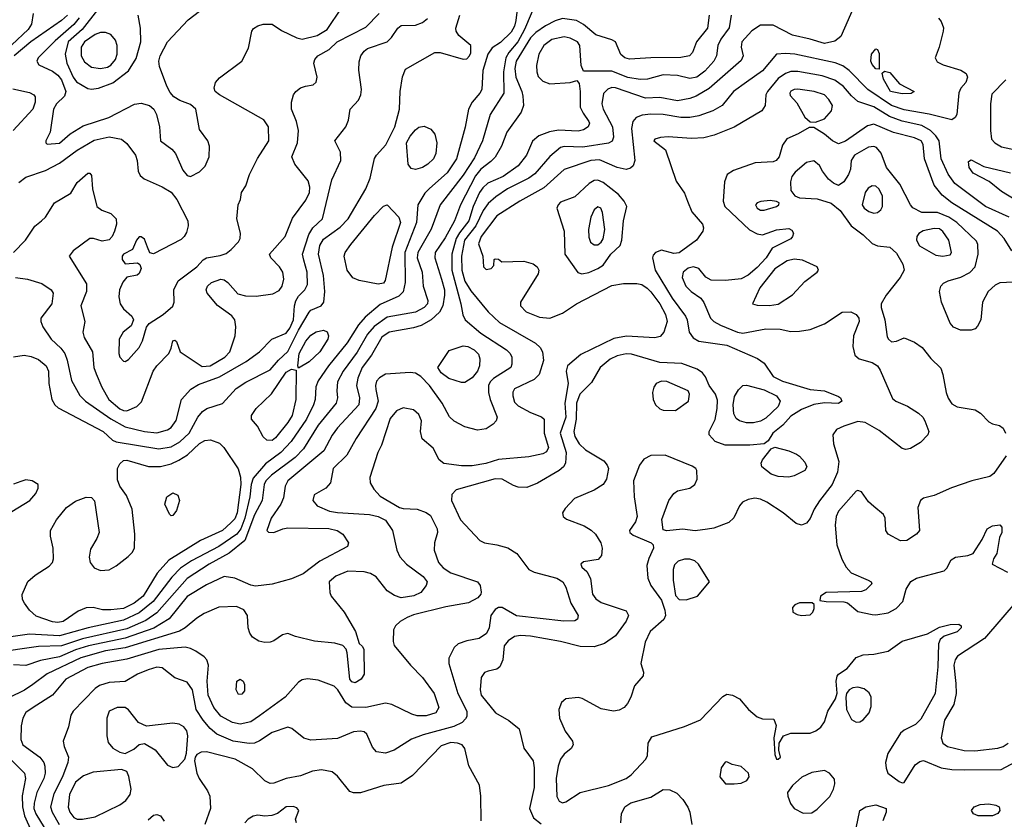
# Model space of a CAD drawing. Extents: x 1173079 to 1307053, y 522583 to 678478.
# Tile 245 of 256: x 1240889 to 1246452, y 587674 to 592190. Entities that reach past the tile are written whole.
import ezdxf

# ---------------------------------------------------------------- set-up
doc = ezdxf.new("R2010")
doc.units = 0

msp = doc.modelspace()

# ---------------------------------------------------------------- linework, layer by layer
at = {"layer": '0CON20XD'}
for points in [[(1243712.1, 592357.9), (1243692.9, 592185), (1243685, 592153.5), (1243665, 592120), (1243605, 592060.7), (1243558.8, 592031.2), (1243534.3, 591995), (1243506.6, 591903.4), (1243499.5, 591795), (1243489.5, 591775), (1243445.4, 591725), (1243424.5, 591685), (1243406.4, 591583.7), (1243356.9, 591405), (1243304.7, 591325), (1243205, 591237.3), (1243178.9, 591211.1), (1243138.2, 591145), (1243130.7, 591045), (1243064.9, 590875.1), (1243066.1, 590705), (1243055, 590653.3), (1243031.7, 590628.3), (1242925, 590581.7), (1242840.7, 590509.3), (1242803.4, 590466.6), (1242738.8, 590365), (1242633.3, 590235), (1242575, 590151.5), (1242563, 590117), (1242558.1, 590045), (1242549.7, 590015), (1242510.4, 589935), (1242422.4, 589807.6), (1242365.3, 589745), (1242278.5, 589681.5), (1242209.2, 589600.8), (1242196.4, 589565), (1242189.8, 589495), (1242161.3, 589375), (1242138.7, 589315), (1242116, 589284), (1242015, 589215.6), (1241859.3, 589135), (1241797.7, 589092.3), (1241748.3, 589041.7), (1241643.5, 588905), (1241565, 588840.5), (1241475, 588799.9), (1241275.6, 588755), (1241115, 588709.7), (1240945, 588719.1), (1240730.7, 588689.3)], [(1243811.3, 592298.7), (1243740.6, 592135), (1243703.4, 592065), (1243652.6, 592005), (1243636.1, 591975), (1243621.6, 591895), (1243624.8, 591775), (1243547.6, 591655), (1243504.1, 591505), (1243459.4, 591410.6), (1243395, 591311.8), (1243264.7, 591145), (1243213.4, 591006.6), (1243138.3, 590875), (1243135.2, 590845), (1243162.5, 590765), (1243169.1, 590685), (1243194.7, 590605), (1243192.8, 590585), (1243175, 590564.2), (1243125, 590538.1), (1242965, 590509.5), (1242892.5, 590457.5), (1242855.1, 590414.9), (1242795, 590312.7), (1242716.8, 590205), (1242684.7, 590145), (1242680.9, 590095), (1242684.7, 590055), (1242678, 590025), (1242575, 589900), (1242493.4, 589766.6), (1242445, 589718), (1242312.7, 589617.3), (1242280.2, 589585), (1242271.3, 589565), (1242258.4, 589475), (1242215, 589393.1), (1242160.5, 589249.5), (1242072.2, 589177.8), (1241959.3, 589115), (1241835, 589034.3), (1241665, 588841.3), (1241602.3, 588797.7), (1241495, 588750.8), (1241245, 588694), (1241125, 588654.6), (1240995, 588650.6), (1240745, 588615.2)], [(1245604.3, 592265.7), (1245528.8, 592095), (1245495, 592068.8), (1245435, 592054.7), (1245355, 592080.3), (1245255, 592102), (1245145, 592158.8), (1245075, 592159.1), (1245025, 592126.8), (1244968.2, 592065), (1244964.6, 592035), (1244975.5, 591985), (1244965, 591960), (1244785, 591801.6), (1244711.7, 591758.3), (1244674.8, 591745.2), (1244605, 591732.6), (1244505, 591749.7), (1244425, 591747.4), (1244255, 591805.2), (1244235, 591806.7), (1244212.3, 591797.7), (1244186.9, 591773.1), (1244178.8, 591715), (1244186.4, 591685), (1244237.5, 591585), (1244243.1, 591526.9), (1244235.8, 591504.2), (1244215, 591493.4), (1244069.9, 591470.1), (1243965, 591473.6), (1243945, 591467.8), (1243885, 591416.9), (1243799.8, 591320.2), (1243765.2, 591294.8), (1243645, 591234.8), (1243579.6, 591190.4), (1243535, 591151.2), (1243508.4, 591111.6), (1243465.5, 591025), (1243402.2, 590945), (1243384.9, 590855), (1243386.4, 590775), (1243405, 590713.8), (1243438.1, 590658.1), (1243535, 590540), (1243600.3, 590480.3), (1243803.2, 590363.2), (1243829.3, 590339.3), (1243843.5, 590315), (1243847.9, 590265), (1243824.1, 590185.9), (1243795, 590157.5), (1243685, 590105.7), (1243675, 590087.5), (1243675.5, 590065.5), (1243685, 590030), (1243705, 590009.4), (1243775, 589971.1), (1243837.2, 589947.2), (1243852, 589935), (1243851.9, 589855), (1243876, 589775), (1243865, 589750), (1243845, 589737.8), (1243765, 589722.2), (1243595, 589706.1), (1243523.5, 589683.5), (1243445, 589671.4), (1243385, 589669.7), (1243285, 589684.4), (1243259.2, 589705), (1243225, 589771.2), (1243163.2, 589823.2), (1243153.3, 589865), (1243158.5, 589925), (1243145, 589960.6), (1243115, 589986.2), (1243055, 589997.7), (1243018.5, 589981.5), (1242981.9, 589938.1), (1242933.2, 589786.8), (1242911.9, 589745), (1242867.5, 589605), (1242869.1, 589575), (1242889.1, 589539.1), (1242925, 589500), (1243035.3, 589435.3), (1243055, 589428.8), (1243135.4, 589425.4), (1243185, 589406.7), (1243209.2, 589389.2), (1243246.9, 589315), (1243249.2, 589295), (1243232.7, 589235), (1243230, 589195), (1243255.4, 589125), (1243281.2, 589095), (1243325, 589065.8), (1243476, 589015), (1243490.8, 588995), (1243496.6, 588956.6), (1243494.4, 588945), (1243476.9, 588925), (1243425, 588896.1), (1243295.9, 588874.1), (1243115, 588829.1), (1243077.5, 588815), (1243039.3, 588790.7), (1243012.2, 588767.8), (1243001.9, 588745), (1242999.1, 588679.1), (1243005.4, 588655.4), (1243096.5, 588545), (1243165.5, 588475), (1243231.1, 588385), (1243257.9, 588305), (1243240, 588275), (1243185, 588259.6), (1243135, 588259.6), (1243105, 588268.2), (1242991.9, 588321.9), (1242955, 588329.6), (1242845, 588306.5), (1242765, 588308.1), (1242732.4, 588332.4), (1242685.8, 588405), (1242665, 588426.1), (1242575, 588460.6), (1242515, 588467.5), (1242485, 588461.4), (1242465, 588448.1), (1242388.9, 588365), (1242245, 588258), (1242194.3, 588225.7), (1242135, 588211.2), (1242090.9, 588220.9), (1242025, 588257.3), (1241985.3, 588305), (1241954.2, 588375), (1241948.8, 588455), (1241956.5, 588545), (1241946.9, 588575), (1241932.4, 588592.4), (1241884.7, 588624.7), (1241855, 588639.6), (1241825, 588645.9), (1241675, 588633.5), (1241495, 588577.9), (1241355, 588554.4), (1241275, 588531.5), (1241150.8, 588465), (1241073.9, 588376.1), (1240965, 588306.1), (1240925, 588276.9), (1240906.7, 588245), (1240898.2, 588201.8), (1240896.2, 588125), (1240906.4, 588095), (1241002.5, 588025), (1241025.3, 587995.3), (1241031.1, 587975), (1241032.4, 587935), (1241025.4, 587905.4), (1240986.8, 587825), (1240971.1, 587765), (1240969.4, 587735), (1240980.4, 587705), (1241027.4, 587627.4)], [(1241225, 592199.7), (1241195, 592162.9), (1241089.3, 592070.7), (1240993.1, 591975), (1240985.8, 591955), (1240998, 591935), (1241075, 591899.6), (1241105, 591876.9), (1241125, 591849.6), (1241150.4, 591785), (1241142, 591758), (1241097.4, 591715), (1241081, 591685), (1241061.1, 591555), (1241038, 591505), (1241036.7, 591495), (1241045, 591486.7), (1241115, 591492.5), (1241174.8, 591545.2), (1241248.8, 591591.2), (1241392.7, 591637.3), (1241537.4, 591712.6), (1241575, 591717.8), (1241623.3, 591705), (1241648, 591685), (1241662, 591655), (1241678.6, 591585), (1241685.6, 591505), (1241748, 591458), (1241768.9, 591435), (1241810.7, 591340.7), (1241835, 591310.8), (1241855, 591303.8), (1241905, 591330), (1241936.6, 591363.4), (1241959.2, 591415), (1241962.5, 591475), (1241952.5, 591505), (1241905, 591569.2), (1241884.5, 591685), (1241855, 591711.2), (1241794, 591734), (1241760, 591755), (1241739.1, 591779.1), (1241721.4, 591815), (1241678.8, 591925), (1241676.1, 591955), (1241683.3, 591985), (1241724.8, 592065.2), (1241840.3, 592189.7), (1241977, 592293)], [(1240965.2, 592225), (1240955.8, 592165), (1240937.9, 592135), (1240845, 592047.9)], [(1240854, 590876), (1240922.9, 590945), (1240975.4, 591024.6), (1241012, 591055), (1241034.6, 591075.4), (1241085.6, 591155), (1241178.9, 591211.1), (1241215, 591270), (1241275, 591322.5), (1241285, 591322.5), (1241295, 591310), (1241300, 591235), (1241325.8, 591135.8), (1241353.3, 591115), (1241405, 591096.5), (1241434.5, 591065), (1241436, 591035), (1241425.3, 590995), (1241411.2, 590965), (1241395, 590947.5), (1241355, 590939.6), (1241305.8, 590954.2), (1241285, 590954.3), (1241191.4, 590885), (1241168.6, 590855), (1241267.6, 590697.6), (1241266.4, 590655), (1241234.5, 590575), (1241257.5, 590485), (1241246.7, 590425), (1241254.5, 590395), (1241301.5, 590315), (1241308.7, 590225), (1241320.6, 590190.6), (1241352.7, 590115), (1241392.7, 590045), (1241455, 589992.2), (1241475, 589982.6), (1241495, 589982), (1241550.6, 590005), (1241578.1, 590031.9), (1241643.6, 590205), (1241664.8, 590235.2), (1241731.9, 590305), (1241746, 590335), (1241755, 590376.2), (1241765, 590380), (1241775, 590372.5), (1241796.2, 590315), (1241921.1, 590231.1), (1241965, 590235.3), (1242048.9, 590285), (1242076.8, 590315), (1242106.5, 590405), (1242109.5, 590455), (1242104.4, 590495), (1242088.6, 590518.6), (1242006.5, 590576.5), (1241948.1, 590645), (1241941.9, 590665), (1241950, 590685), (1241972.2, 590705), (1242025.9, 590724.1), (1242045, 590720.6), (1242065, 590705.9), (1242122.6, 590642.6), (1242165, 590630.5), (1242225, 590627.9), (1242318.6, 590641.4), (1242355, 590660), (1242373.1, 590685), (1242382.1, 590725), (1242375.4, 590765), (1242357.3, 590795), (1242307.7, 590845), (1242300.8, 590865), (1242388.5, 590965), (1242430.7, 591069.3), (1242505, 591171.1), (1242526.6, 591215), (1242528.9, 591245), (1242519.7, 591279.7), (1242444.5, 591375), (1242426.5, 591415), (1242458.2, 591495), (1242463.8, 591565), (1242453.2, 591615), (1242425.3, 591685), (1242424.5, 591725), (1242436.5, 591765), (1242449.4, 591785), (1242476, 591805), (1242504.5, 591815.5), (1242547.5, 591822.5), (1242565, 591837.5), (1242570, 591865), (1242550.6, 591945), (1242556.9, 591965), (1242574.4, 591985), (1242638.2, 592021.8), (1242683.3, 592065), (1242845, 592148.5), (1242920.5, 592225)], [(1240855, 590285.5), (1240915, 590295.5), (1240955, 590288.5), (1240995, 590270.8), (1241038.8, 590235), (1241052.5, 590205), (1241054.6, 590135), (1241071.8, 590045), (1241088.2, 590015), (1241107.3, 589997.3), (1241361.9, 589865), (1241414.6, 589814.6), (1241435.3, 589805.3), (1241675, 589767.5), (1241745, 589777), (1241794.6, 589805.4), (1241846.4, 589855), (1241895, 589945.5), (1241921.8, 589978.2), (1241946.3, 589993.7), (1242035, 590021.8), (1242112.4, 590107.6), (1242167.8, 590142.2), (1242305, 590211.9), (1242352.2, 590267.8), (1242405, 590316.4), (1242465, 590436.9), (1242525, 590539.2), (1242535, 590549.4), (1242593.1, 590575), (1242606.9, 590595), (1242612.7, 590655), (1242606.6, 590745), (1242577.7, 590865), (1242585.2, 590914.8), (1242605, 590950.4), (1242700.7, 591019.3), (1242744.5, 591065), (1242844.5, 591235), (1242868.5, 591295), (1242894.7, 591405.3), (1242905.5, 591425), (1242957.5, 591482.5), (1243008.9, 591585), (1243035.4, 591685), (1243039.5, 591785), (1243051.9, 591868.1), (1243068.6, 591911.4), (1243235, 592005.5), (1243265, 592004.4), (1243395, 591966.2), (1243415, 591968.8), (1243431.2, 591985), (1243437.7, 592002.3), (1243438, 592045), (1243371.1, 592101.1), (1243355.6, 592125), (1243352.8, 592142.8), (1243375.3, 592214.7)], [(1241158.6, 592215), (1241125.1, 592184.9), (1240951.8, 592065), (1240857.4, 591985)], [(1240885, 591270.4), (1240925, 591301.5), (1241035, 591338.6), (1241115, 591379), (1241215, 591453.6), (1241310.1, 591509.9), (1241395, 591528.3), (1241464.8, 591514.8), (1241495, 591490), (1241543.4, 591425), (1241552.5, 591395), (1241557.9, 591335), (1241570.1, 591310.1), (1241592.2, 591292.2), (1241695, 591246), (1241745, 591215.4), (1241777.7, 591175), (1241839.1, 591055), (1241841.1, 591025), (1241832.1, 590987.9), (1241818.9, 590965), (1241800.8, 590949.2), (1241645, 590868), (1241624.1, 590874.1), (1241610.8, 590905), (1241595, 590950), (1241575, 590964.2), (1241565, 590964), (1241550, 590945), (1241527.4, 590892.6), (1241475, 590865.6), (1241468.1, 590855), (1241468.6, 590835), (1241485, 590811.2), (1241555, 590817.5), (1241568.3, 590808.3), (1241576, 590785), (1241565, 590757.5), (1241553.6, 590746.4), (1241494.1, 590735.9), (1241472.6, 590707.4), (1241452.5, 590665), (1241448.8, 590625), (1241456.1, 590585), (1241475, 590557.9), (1241523.6, 590515), (1241531.8, 590495), (1241519.3, 590460.7), (1241474.6, 590425), (1241451.3, 590385), (1241449.2, 590305), (1241455.5, 590285), (1241475, 590261.4), (1241485, 590260), (1241505, 590271.9), (1241565, 590339.2), (1241583.7, 590376.3), (1241606.1, 590453.9), (1241620.6, 590475), (1241700, 590525), (1241755, 590571.9), (1241762.9, 590595), (1241760, 590665), (1241783.8, 590715), (1241890, 590795), (1241925, 590834.4), (1241943.8, 590845), (1242022.4, 590857.6), (1242055, 590868.9), (1242085, 590891.4), (1242125.7, 590935), (1242134.3, 590955), (1242135.9, 590984.1), (1242115.7, 591065), (1242124.2, 591145), (1242136, 591175), (1242142, 591215), (1242167.5, 591252.5), (1242187.5, 591315), (1242232.9, 591407.1), (1242297.5, 591505), (1242295.5, 591585), (1242267.8, 591625), (1242018.1, 591765), (1241992.9, 591785), (1241987.3, 591802.7), (1241995.8, 591835), (1242019.1, 591860.9), (1242145, 591955.8), (1242181.4, 592028.6), (1242201.2, 592125), (1242210.5, 592139.5), (1242234.3, 592155.7), (1242265, 592165.7), (1242315, 592164.3), (1242368.3, 592128.3), (1242455, 592086.7), (1242485, 592080.3), (1242569.6, 592100.4), (1242626.5, 592135), (1242706.7, 592255)], [(1241328.2, 592245), (1241241.6, 592135), (1241163.9, 592065), (1241147, 591995), (1241154.9, 591944.9), (1241191.9, 591865), (1241209.7, 591839.7), (1241275, 591801.6), (1241295, 591798.2)], [(1241295, 591798.2), (1241335, 591804.2), (1241415, 591833.7), (1241505, 591901.8), (1241548.3, 591971.7), (1241574.6, 592065), (1241572.1, 592142.1), (1241558.1, 592215)], [(1244784.7, 592215), (1244775, 592143.1), (1244712.3, 592065), (1244691.1, 592005), (1244673.8, 591985), (1244625, 591976.1), (1244455, 591975.4), (1244335, 591966.2), (1244307.5, 591975), (1244285, 591994.3), (1244254.4, 592065), (1244235, 592076.6), (1244145, 592104.2), (1244075, 592162), (1244035, 592186), (1243955, 592196.7), (1243915, 592184), (1243859.1, 592155)], [(1244909.3, 592215), (1244898, 592145), (1244849.4, 592080.6), (1244832.9, 592045)], [(1243859.1, 592155), (1243805, 592118.6), (1243775, 592088.1), (1243693.2, 591955), (1243687, 591915), (1243691.3, 591865), (1243726.5, 591785), (1243732.4, 591757.6), (1243734.6, 591705), (1243722.7, 591667.3), (1243641.8, 591555), (1243610.8, 591475), (1243575.6, 591414.4), (1243551.7, 591388.3), (1243495, 591346.7), (1243465, 591307.6), (1243378.8, 591145), (1243345.7, 591055), (1243292.1, 590957.9), (1243235.8, 590875), (1243233.8, 590845), (1243272.2, 590725), (1243289.2, 590665), (1243290, 590635), (1243280.6, 590575), (1243261.3, 590538.7), (1243214.8, 590495.1), (1243157.4, 590462.6), (1243115, 590449), (1242975.8, 590425), (1242935, 590396.7), (1242877.5, 590295), (1242823.3, 590225), (1242799.2, 590165), (1242792.3, 590125), (1242809.2, 590055), (1242804.7, 590015), (1242685, 589885.5), (1242655.3, 589844.7), (1242606.8, 589755), (1242404, 589585), (1242388.2, 589555), (1242379.4, 589490.6), (1242363.8, 589455), (1242309.6, 589375), (1242286, 589305), (1242295, 589296), (1242325, 589293.6), (1242375.3, 589314.7), (1242405, 589320), (1242635, 589317.6), (1242682.5, 589305), (1242714.3, 589285), (1242747.5, 589235), (1242742, 589215), (1242585, 589131.8), (1242490.1, 589059.9), (1242425, 589031.9), (1242315, 589002), (1242221.9, 588991.9), (1242195, 588996.1), (1242105.4, 589035.4), (1242045, 589045.5), (1241945, 588998.5), (1241835, 588933.3), (1241733.1, 588806.9), (1241646.7, 588753.3), (1241485, 588696.9), (1241277.3, 588655), (1241205, 588631.8), (1241115, 588592), (1241007.9, 588572.1), (1240925, 588542.4), (1240855, 588547.3)], [(1240865, 590733.3), (1240934.1, 590724.1), (1241015, 590699.6), (1241068, 590665), (1241078.6, 590645), (1241070.9, 590585), (1241008.9, 590505), (1241008.2, 590485), (1241020, 590455), (1241067.5, 590385), (1241122.7, 590335), (1241143.9, 590305), (1241157.9, 590267.9), (1241182.9, 590152.9), (1241228.3, 590068.3), (1241261.5, 590035), (1241405, 589936.5), (1241485, 589890.3), (1241595, 589864.2), (1241665, 589857.6), (1241725, 589874.6), (1241745, 589887.8), (1241772.7, 589927.3), (1241803.9, 590046.1), (1241856.5, 590103.5), (1241899.5, 590130.5), (1242017.5, 590172.5), (1242169.7, 590260.3), (1242244.5, 590315), (1242314.1, 590385.9), (1242395, 590420.3), (1242415, 590448.2), (1242435.7, 590495), (1242441, 590575), (1242448.5, 590601.5), (1242465, 590628.9), (1242500.5, 590665), (1242514.8, 590695), (1242512.5, 590765), (1242495, 590831.4), (1242487.2, 590865), (1242523.4, 590976.6), (1242545.5, 591014.5), (1242600.7, 591065), (1242653.5, 591286.5), (1242702.8, 591395), (1242702, 591442), (1242668.8, 591505), (1242731.5, 591585), (1242747.8, 591622.2), (1242756.9, 591685), (1242803.7, 591736.3), (1242817.5, 591765), (1242820.3, 591795), (1242805.9, 591905.9), (1242808, 591952), (1242816.8, 591985), (1242835, 592011.5), (1242855, 592027.7), (1242965, 592065.5), (1242990.5, 592089.5), (1243025, 592141.9), (1243045, 592156.5), (1243125, 592159.1), (1243165, 592174.5), (1243194.1, 592195.9)], [(1246079.1, 592199.1), (1246095, 592179.2), (1246107.7, 592145), (1246106.2, 592125), (1246083.5, 592035), (1246060.8, 591975), (1246072.6, 591952.6), (1246106.7, 591935), (1246206, 591905), (1246235.4, 591885.4), (1246244.4, 591865), (1246235, 591836), (1246206.2, 591803.8), (1246195, 591776.7), (1246184.3, 591655), (1246173.2, 591636.8), (1246155, 591624), (1246027.4, 591657.4), (1245885, 591680.2), (1245815, 591705.5), (1245681.3, 591795), (1245575, 591904), (1245539.5, 591929.5), (1245496.4, 591946.4), (1245268.8, 591995), (1245215, 592000), (1245164.1, 591995.9), (1245085, 591901.3), (1244995, 591836.7), (1244921.8, 591785), (1244858.1, 591705), (1244804.3, 591675.7), (1244725, 591648), (1244675, 591637.5), (1244625, 591637.5), (1244525, 591654.8), (1244455, 591656.7), (1244405, 591651.3), (1244372.4, 591637.6), (1244353.4, 591615), (1244346.2, 591575), (1244364.5, 591395.5), (1244354.4, 591365.6), (1244339.3, 591350.7), (1244315, 591344.4), (1244265, 591354.6), (1244165, 591398.6), (1244115, 591394.1), (1243965, 591344.6), (1243849.5, 591240.5), (1243715.7, 591164.3), (1243585, 591081.8), (1243497.1, 590965), (1243482, 590925), (1243506, 590855), (1243510, 590795), (1243525, 590778.8), (1243552.5, 590785), (1243568.3, 590801.7), (1243570, 590835), (1243575, 590840), (1243595, 590837.5), (1243613.3, 590823.3), (1243737.2, 590827.2), (1243790.7, 590810.7), (1243813.6, 590793.6), (1243821.4, 590775), (1243818.6, 590755), (1243718.8, 590595), (1243719.1, 590575), (1243750.6, 590540.6), (1243825, 590509.6), (1243885, 590503.9), (1243955, 590532.2), (1244035, 590584.6), (1244235, 590688.5), (1244300.2, 590699.8), (1244375, 590700), (1244404.3, 590694.3)], [(1244832.9, 592045), (1244825.3, 591985), (1244810, 591955), (1244760.1, 591899.9), (1244715, 591865.9), (1244675, 591857.1), (1244604.7, 591874.7), (1244525, 591877.9), (1244435.7, 591854.3), (1244395, 591852.4), (1244325, 591864.3), (1244235, 591898.5), (1244075, 591900), (1244060.5, 591930.5), (1244054.5, 592045), (1244040.5, 592065), (1243998.6, 592085), (1243965, 592092.5), (1243895, 592077.6), (1243849.6, 592045), (1243822.3, 591995), (1243808.6, 591931.4), (1243810.4, 591895), (1243819.2, 591869.2), (1243845, 591842.9), (1243885, 591828.2), (1244000, 591835), (1244036.4, 591846.4), (1244050.5, 591830.5), (1244055.4, 591785), (1244056.4, 591696.4), (1244071.8, 591661.8), (1244104.5, 591615), (1244107.5, 591605), (1244100.6, 591585), (1244075, 591568.9), (1244045, 591560), (1243933.4, 591566.6), (1243882.6, 591557.4), (1243821.9, 591535), (1243785.9, 591504.1), (1243753.2, 591425), (1243705.2, 591364.8), (1243621.2, 591305), (1243533.1, 591266.9), (1243505, 591241.2), (1243486.4, 591213.6), (1243451, 591135), (1243426.6, 591055), (1243373.1, 590987), (1243355.4, 590955), (1243330.3, 590865), (1243330.3, 590775), (1243382.4, 590585), (1243393, 590523), (1243406.5, 590495), (1243495, 590420.6), (1243638.5, 590325), (1243659.5, 590305), (1243669.5, 590285), (1243670.5, 590245), (1243663.5, 590225), (1243566.4, 590163.6), (1243547.6, 590145), (1243538.4, 590125), (1243537.9, 590085), (1243547.1, 590045), (1243586.7, 589945), (1243581.1, 589925), (1243565, 589905.4), (1243525, 589879.7), (1243475, 589872.5), (1243405, 589891.3), (1243343.4, 589923.4), (1243317.6, 589947.6), (1243275.5, 590025), (1243205, 590123.5), (1243155, 590174.6), (1243125, 590194.6), (1243095, 590197.8), (1242955, 590188), (1242922.2, 590167.8), (1242905, 590147.8), (1242899.2, 590125), (1242901.7, 590101.7), (1242915.3, 590035), (1242901.4, 589995), (1242790.4, 589825), (1242738.4, 589731.6), (1242659.4, 589655), (1242646, 589574), (1242618.6, 589545), (1242552.4, 589507.6), (1242545.5, 589475.5), (1242569.2, 589445), (1242638.8, 589415), (1242685, 589406.8), (1242865, 589396), (1242915, 589385.3), (1242955, 589363.8), (1242996.1, 589305), (1243020.6, 589195), (1243036.1, 589156.1), (1243074.4, 589115), (1243168.5, 589045), (1243192.2, 589015), (1243185.6, 588995), (1243155, 588955.7), (1243116.7, 588936.7), (1243045, 588925.3), (1243007.4, 588937.4), (1242965.6, 588965), (1242903.6, 589043.6), (1242871.9, 589061.9), (1242835, 589072.4), (1242744, 589075), (1242675, 589046.8), (1242637.8, 589015), (1242641.5, 588955), (1242648.5, 588935), (1242721.8, 588845), (1242785.6, 588735), (1242806.4, 588666.4), (1242825, 588652.5), (1242833.3, 588635), (1242836, 588495), (1242818.8, 588465), (1242785, 588444.4), (1242765, 588450), (1242754.6, 588465), (1242738.8, 588615), (1242733.3, 588635), (1242715.7, 588655.7), (1242668.9, 588668.9), (1242555, 588681.3), (1242447.3, 588707.3), (1242405, 588724.4), (1242373.9, 588716.1), (1242325, 588681.4), (1242305, 588674.2), (1242275, 588672.5), (1242240.9, 588680.9), (1242205, 588702.5), (1242188.9, 588725), (1242180, 588755), (1242175.6, 588825), (1242155, 588857.8), (1242115, 588875.3), (1242015, 588871.7), (1241932.4, 588837.6), (1241889.5, 588810.5), (1241823.5, 588755), (1241792.3, 588737.7), (1241485, 588641.9), (1241375, 588625.7), (1241235, 588586.1), (1241044.5, 588495.5), (1240964, 588436), (1240916.2, 588403.8), (1240829, 588361)], [(1241345, 591914.7), (1241385, 591922.1), (1241405, 591933.5), (1241430.2, 591965), (1241439.2, 591995), (1241439.2, 592045), (1241430.8, 592075), (1241405, 592106.9), (1241375, 592118.2), (1241345, 592117.3), (1241315, 592106.7), (1241256.1, 592065), (1241236.8, 592035), (1241236.1, 591985), (1241255, 591951.8), (1241295, 591922.7), (1241345, 591914.7)], [(1245745, 591910), (1245725, 591912), (1245705, 591936.2), (1245698.1, 591955), (1245701.9, 591995), (1245725, 592026.2), (1245735, 592022.5), (1245745, 592000), (1245745, 591910)], [(1245589.2, 591759.2), (1245543.7, 591813.7), (1245495, 591848.8), (1245423.2, 591873.2), (1245285, 591897.6), (1245245, 591898.4), (1245215, 591886.4), (1245175, 591858), (1245113.1, 591785), (1245104.6, 591765), (1245101.2, 591705), (1245082.5, 591675), (1244925, 591582.9), (1244812.9, 591537.1), (1244755, 591523.1), (1244685, 591520), (1244551.8, 591528.2), (1244510, 591525), (1244477.5, 591515), (1244472.5, 591505), (1244536.7, 591455), (1244598.2, 591278.2), (1244645, 591210), (1244662.6, 591165), (1244685.6, 591105.6), (1244747.5, 591035), (1244752.5, 591015), (1244748, 590995), (1244711.9, 590945), (1244615, 590873.7), (1244585, 590869.5), (1244515, 590888.2), (1244481.4, 590875), (1244468.8, 590861.2), (1244464.5, 590845), (1244478.7, 590775), (1244575, 590617.3), (1244651.1, 590515), (1244660, 590495), (1244671.8, 590425), (1244693.1, 590393.1), (1244725, 590374.6), (1244885, 590351.1), (1245057.3, 590277.3), (1245095, 590251.2), (1245145, 590175.3), (1245199.2, 590149.2), (1245355, 590101.4), (1245435, 590093.8), (1245515, 590062.5), (1245526, 590055), (1245533.8, 590035), (1245515, 590022.2), (1245435.9, 590025.9), (1245375, 590016.7), (1245305, 589988.2), (1245245, 589951.8), (1245199.7, 589900.3), (1245144.4, 589855), (1245118.3, 589811.7), (1245094.3, 589795.7), (1245013.6, 589786.4), (1244875, 589786.9), (1244817.7, 589807.7), (1244784.5, 589845), (1244784.6, 589865), (1244817.6, 589932.4), (1244830, 589995), (1244830.6, 590040.6), (1244820, 590075), (1244785, 590123.6), (1244763.4, 590173.4), (1244746.4, 590196.3), (1244715.8, 590215.8), (1244629, 590249), (1244505, 590253.2), (1244345, 590300.6), (1244315, 590302.4), (1244265, 590292.7), (1244225, 590273.3), (1244168.8, 590225), (1244118.7, 590141.3), (1244053.7, 590075), (1244034.1, 590025), (1244032.6, 589935), (1244020, 589865), (1244025.5, 589835.5), (1244049.7, 589795), (1244085, 589761.5), (1244189.4, 589699.4), (1244208.5, 589675), (1244215.5, 589655), (1244204.5, 589595), (1244185.5, 589565), (1244135, 589534), (1244023.9, 589486.1), (1243970.9, 589429.1), (1243956.7, 589405), (1243960, 589385), (1243979.1, 589369.1), (1244077.7, 589332.3), (1244118, 589308), (1244141.9, 589285), (1244172.2, 589235), (1244180, 589205), (1244175.5, 589164.5), (1244157.9, 589142.1), (1244075, 589128.8), (1244060, 589115), (1244065, 589097.5), (1244093, 589073), (1244114.4, 589034.4), (1244124.4, 588945), (1244145, 588919.4), (1244175, 588898.5), (1244315, 588852.5), (1244328.1, 588825), (1244315, 588794), (1244255, 588711.5), (1244193, 588667), (1244135, 588648.2), (1244055, 588650.3), (1243945, 588678.8), (1243775, 588708.8), (1243718.1, 588711.9), (1243685, 588706.2), (1243648, 588682), (1243627.1, 588655), (1243617.8, 588575), (1243601.4, 588535), (1243585, 588521.9), (1243535, 588511.4), (1243515, 588504.2), (1243495.5, 588474.5), (1243490, 588405), (1243496.2, 588375), (1243577.9, 588275), (1243652.5, 588232.5), (1243711.9, 588185), (1243736.9, 588076.9), (1243790, 588005), (1243796.2, 587965), (1243795.4, 587855), (1243769.4, 587735), (1243791.9, 587681.9), (1243835, 587648.9)], [(1245875, 591770.9), (1245809.2, 591785), (1245770, 591855), (1245761.7, 591888.3), (1245775, 591898.8), (1245805, 591891.4), (1245858.7, 591828.7), (1245943.3, 591785), (1245925, 591773.6), (1245875, 591770.9)], [(1246460.5, 591849.5), (1246380.3, 591769.7), (1246373.1, 591715), (1246373.1, 591565), (1246379.2, 591515), (1246398.6, 591495), (1246435, 591472.9), (1246514.5, 591455.5)], [(1240850.4, 591800.4), (1240945, 591778.1), (1240968.8, 591765), (1240976, 591755), (1240977.1, 591725), (1240962.9, 591685), (1240852.2, 591565)], [(1245385, 591611.2), (1245435, 591631.1), (1245475.5, 591675), (1245481.5, 591705), (1245459.9, 591739.9), (1245435, 591765.5), (1245376.7, 591785), (1245285, 591797.5), (1245264.3, 591795.7), (1245245, 591785.5), (1245239.1, 591775), (1245241.7, 591761.7), (1245280.4, 591720.4), (1245325, 591639.2), (1245355, 591612.5), (1245385, 591611.2)], [(1246478.5, 591075), (1246345, 591135.8), (1246171.3, 591265), (1246135, 591317.3), (1246094.8, 591404.8), (1246083, 591505), (1246064.3, 591534.3), (1246034.4, 591564.4), (1245985, 591592.6), (1245875, 591617.5), (1245803, 591642.9), (1245715, 591698), (1245625, 591728.1), (1245589.2, 591759.2)], [(1246494.4, 590885), (1246451.5, 590955), (1246413.8, 590995), (1246155.4, 591155), (1246099.7, 591199.7), (1246056, 591255), (1246000.3, 591405), (1245993.8, 591485), (1245981.8, 591505), (1245945, 591523.2), (1245825, 591552.8), (1245715, 591600.5), (1245679.5, 591590.5), (1245555, 591504.1), (1245515, 591489.1), (1245480.6, 591505), (1245435, 591543.1), (1245375, 591581.2), (1245348.3, 591581.7), (1245288, 591545), (1245222.3, 591517.7), (1245199.3, 591480.7), (1245180, 591415), (1245163.3, 591395), (1245145, 591387.3), (1245045, 591381.1), (1244921.4, 591338.6), (1244886, 591315), (1244870, 591275), (1244863.8, 591165), (1244872.1, 591135), (1245013, 591003), (1245055, 590980.4), (1245085, 590974.5), (1245165, 591002.7), (1245235, 591011.4), (1245252.1, 591002.1), (1245260, 590985), (1245255.7, 590965), (1245245, 590953.1), (1245140.4, 590899.6), (1245106.3, 590845), (1245055, 590790), (1245005, 590746.5), (1244965, 590726.4), (1244877.1, 590717.1), (1244795, 590719.6), (1244766.4, 590736.4), (1244725, 590785.4), (1244695, 590794.6), (1244665, 590787.3), (1244636.9, 590765), (1244631.1, 590735), (1244651.8, 590685), (1244682.2, 590655), (1244737.1, 590617.1), (1244753.5, 590593.5), (1244792.7, 590505), (1244811.1, 590485), (1244847.5, 590465), (1244945, 590426.3), (1244975, 590420.5), (1245105, 590443.9), (1245185, 590441.8), (1245245, 590430), (1245295, 590430.6), (1245355, 590440), (1245435, 590472.9), (1245535, 590538.8), (1245585, 590540), (1245615, 590525.8), (1245629.2, 590505), (1245631.4, 590485), (1245600, 590405), (1245596.5, 590345), (1245607.1, 590295), (1245631.2, 590275), (1245705, 590253.5), (1245734.4, 590235), (1245750.9, 590210.9), (1245820.7, 590050.7), (1245838.8, 590035), (1245905, 590007.5), (1245967.3, 589967.3), (1245992.2, 589945), (1246003.3, 589925), (1246024.4, 589865), (1246020, 589845), (1245978.5, 589801.5), (1245921.1, 589768.9), (1245895, 589763.1), (1245875, 589767.8), (1245745, 589870.6), (1245665, 589915.5), (1245625, 589920.4), (1245545.3, 589894.7), (1245504.3, 589875), (1245482.2, 589845), (1245486.5, 589795), (1245517.7, 589695), (1245510, 589635), (1245478.8, 589565), (1245406.9, 589473.1), (1245377.1, 589425), (1245355, 589373.3), (1245335, 589346.2), (1245305, 589336.2), (1245275, 589345.8), (1245202.5, 589405), (1245110, 589465), (1245075, 589482.1), (1245042.8, 589487.2), (1245005, 589480.5), (1244972.5, 589465), (1244955.4, 589444.6), (1244923.1, 589376.9), (1244895, 589350), (1244810.7, 589319.3), (1244775, 589313.1), (1244705, 589304.4), (1244633, 589313), (1244545, 589303.3), (1244525, 589310), (1244517, 589367), (1244555.6, 589475), (1244585, 589514.4), (1244605, 589528.9), (1244675.5, 589544.5), (1244703.8, 589565), (1244717.1, 589595), (1244714.1, 589644.1), (1244708.8, 589655), (1244687.9, 589667.9), (1244535, 589730.8), (1244455, 589728.9), (1244415, 589708.6), (1244390.5, 589675), (1244356.9, 589585), (1244361.5, 589495), (1244377.5, 589385), (1244368, 589355), (1244334.2, 589305), (1244336, 589295), (1244355, 589279.2), (1244455.9, 589235.9), (1244467.5, 589225), (1244470, 589205), (1244443.4, 589146.6), (1244432.8, 589107.2), (1244437, 589037), (1244455.4, 588995.4), (1244515, 588912.9), (1244534.7, 588855), (1244537.3, 588825), (1244528.1, 588801.9), (1244450.5, 588735), (1244422.1, 588675), (1244398.8, 588555), (1244413.8, 588505), (1244412, 588485), (1244362.7, 588427.3), (1244342.1, 588365), (1244322.2, 588327.8), (1244304, 588305), (1244275, 588290), (1244244.5, 588285.5), (1244175, 588298.5), (1244067.2, 588357.2), (1244045, 588363.1), (1243975, 588354.4), (1243949.4, 588335), (1243934.6, 588295), (1243938.9, 588245), (1243971.5, 588171.5), (1244011.8, 588115), (1244016.4, 588095), (1244005.6, 588075), (1243965, 588042.2), (1243945, 588014.3), (1243931.2, 587975), (1243920.5, 587905), (1243923.5, 587803.5), (1243936.9, 587776.9), (1243955, 587767.8), (1243975, 587772.7), (1244055, 587825.5), (1244215, 587865.6), (1244316, 587905), (1244344.3, 587925), (1244427.1, 588015), (1244435.6, 588035), (1244438.9, 588105), (1244459.5, 588140.5), (1244645, 588198.5), (1244735, 588236.9), (1244862.4, 588367.6), (1244885, 588380.5), (1244916.1, 588376.1), (1244955, 588354.3), (1245005.7, 588295), (1245055, 588253.5), (1245085, 588242.2), (1245149.3, 588239.3), (1245163.3, 588205), (1245150, 588135), (1245155, 588040), (1245163.8, 588015), (1245175, 588013.3), (1245186.7, 588025), (1245178.8, 588065), (1245180, 588105), (1245203.9, 588146.1), (1245245, 588160), (1245355, 588161.8), (1245387.5, 588175), (1245414.5, 588195.5), (1245436, 588225), (1245454.3, 588285.7), (1245498.6, 588355), (1245507.7, 588387.7), (1245501.9, 588455), (1245508.1, 588481.9), (1245515.7, 588494.3), (1245563.2, 588526.8), (1245615, 588588.1), (1245655, 588603.1), (1245715, 588607.5), (1245795, 588624), (1245875, 588680.9), (1246017.5, 588722.5), (1246085, 588758.9), (1246145, 588774.4), (1246195, 588776.2), (1246207.5, 588767.5), (1246208, 588755), (1246185, 588732.9), (1246111.2, 588708.8), (1246090, 588690), (1246080, 588665), (1246075.3, 588535), (1246060.8, 588385), (1245980.1, 588239.9), (1245949.5, 588210.5), (1245885, 588178.5), (1245865, 588161.4), (1245793.4, 588046.6), (1245780.5, 587995), (1245783.6, 587963.6), (1245794.3, 587935), (1245857.4, 587887.4), (1245875, 587880), (1245885, 587882.2), (1245948.5, 587981.5), (1245975, 588001.6), (1245995, 588006), (1246094.8, 587964.8), (1246155, 587955.8), (1246225, 587954.7), (1246433.6, 587956.4), (1246515, 587999.6)], [(1243125, 591344.4), (1243100.3, 591350.3), (1243083.6, 591373.6), (1243075.3, 591495), (1243095, 591532.5), (1243125, 591568.9), (1243145, 591583.1), (1243175, 591588.1), (1243211.7, 591571.7), (1243235, 591543.8), (1243245.3, 591495.3), (1243240.4, 591435), (1243227.3, 591405), (1243195, 591374.4), (1243165, 591354.5), (1243125, 591344.4)], [(1246501.3, 590708.7), (1246425.6, 590704.4), (1246399.7, 590690.3), (1246361.2, 590655), (1246328, 590595), (1246319.2, 590495), (1246300.3, 590459.7), (1246286.7, 590445), (1246265, 590435.8), (1246205, 590436.4), (1246165, 590452.9), (1246145, 590476.5), (1246096.5, 590595), (1246085.6, 590655), (1246092.9, 590685), (1246107.4, 590702.6), (1246134, 590716), (1246205.8, 590735.8), (1246257.2, 590762.8), (1246286.2, 590793.8), (1246304.7, 590865), (1246301.4, 590921.4), (1246295, 590938.6), (1246184, 591045), (1246138.8, 591075), (1246075, 591101), (1245985, 591101.2), (1245935, 591127.9), (1245920.8, 591145), (1245862.1, 591262.1), (1245785.3, 591355), (1245756.2, 591436.2), (1245729.2, 591469.2), (1245714.7, 591474.7), (1245685, 591469.5), (1245604.6, 591425), (1245587.1, 591395), (1245582.3, 591345), (1245572.3, 591315), (1245545, 591274.5), (1245515, 591254.4), (1245486.3, 591266.3), (1245459.3, 591289.3), (1245424.3, 591334.3), (1245407.5, 591367.5), (1245375, 591393.3), (1245335, 591384), (1245270.7, 591329.3), (1245251.4, 591305), (1245242.9, 591275), (1245246.1, 591226.1), (1245267.5, 591195), (1245294.1, 591184.1), (1245395, 591178.6), (1245474.2, 591154.2), (1245525, 591113.1), (1245585.8, 591025.8), (1245654.4, 590975), (1245705, 590926.9), (1245735, 590913.1), (1245805, 590904.5), (1245841.7, 590871.7), (1245879, 590809), (1245885.4, 590775), (1245864.1, 590735), (1245784.7, 590635), (1245756.8, 590585), (1245756.8, 590565), (1245777.1, 590495), (1245789.9, 590399.9), (1245796.9, 590385), (1245815, 590370.6), (1245843.3, 590375), (1245885, 590394.2), (1245945, 590368.9), (1245987.9, 590337.9), (1246036.1, 590276.1), (1246092.2, 590222.2), (1246105, 590186.7), (1246124, 590084), (1246135, 590052), (1246155, 590020), (1246185, 590004.4), (1246286.3, 589986.3), (1246317.4, 589967.4), (1246365, 589920), (1246385, 589908), (1246425, 589898.6), (1246445, 589882.9), (1246458.9, 589855)], [(1246599.5, 591119.5), (1246435, 591219.5), (1246366.7, 591276.7), (1246275, 591323.1), (1246252.9, 591355), (1246250, 591390), (1246265, 591398.8), (1246335, 591361.1), (1246485.9, 591325.9)], [(1244065, 590755.4), (1244105, 590762), (1244155.6, 590784.4), (1244185, 590804.6), (1244229.6, 590865), (1244280.8, 590915), (1244291.2, 590945), (1244299.7, 591055), (1244318.5, 591135), (1244303.9, 591165), (1244272.2, 591202.2), (1244185, 591270.6), (1244155, 591283.6), (1244135, 591281.2), (1244107.1, 591265), (1244025, 591189.4), (1243945, 591159.1), (1243930.5, 591145), (1243924.4, 591125), (1243964.5, 590995), (1243969.6, 590865), (1244042.3, 590762.3), (1244065, 590755.4)], [(1245715, 591098.2), (1245735, 591102.1), (1245753.5, 591116.5), (1245763.8, 591135), (1245763.2, 591195), (1245743.6, 591235), (1245725, 591249.6), (1245705, 591251.8), (1245682, 591238), (1245665.5, 591215), (1245648.8, 591145), (1245660.5, 591125), (1245686.8, 591106.8), (1245715, 591098.2)], [(1245075, 591114.6), (1245095, 591114.6), (1245163.8, 591135), (1245178.8, 591145), (1245180, 591155), (1245164.2, 591164.2), (1245128.5, 591168.5), (1245076.1, 591163.9), (1245055, 591155.5), (1245046.9, 591145), (1245055.7, 591125), (1245075, 591114.6)], [(1242915, 590696.5), (1242807.6, 590717.6), (1242771.7, 590731.7), (1242738.8, 590775), (1242722.7, 590855), (1242728.8, 590875), (1242759.4, 590920.6), (1242894, 591085), (1242945, 591137.8), (1242965, 591144.4), (1243031.1, 591075), (1243040, 591045), (1242993, 590905), (1242953.6, 590716.4), (1242945, 590702.9), (1242915, 590696.5)], [(1244135, 590918.2), (1244155, 590919.2), (1244175, 590934.6), (1244185, 590951.9), (1244194.2, 591005), (1244181.9, 591101.9), (1244172.5, 591125), (1244155, 591132.9), (1244135, 591115.7), (1244115.4, 591075), (1244103.4, 591005), (1244105, 590962.5), (1244113.6, 590933.6), (1244135, 590918.2)], [(1246105, 590854.7), (1246145, 590861.9), (1246154.2, 590875.8), (1246138.4, 590945), (1246104.8, 590994.8), (1246085, 591008.3), (1246055, 591011.4), (1245993.1, 590996.9), (1245967.9, 590982.1), (1245956.9, 590965), (1245954.7, 590945), (1245973.3, 590913.3), (1246065, 590859.6), (1246105, 590854.7)], [(1245125.4, 590575.4), (1245175, 590583.2), (1245255, 590636.2), (1245325, 590711.8), (1245394, 590765), (1245402, 590775), (1245395, 590793.8), (1245311.1, 590831.1), (1245265, 590837.8), (1245225, 590827.6), (1245155, 590782.7), (1245070, 590675), (1245030, 590585), (1245055, 590577.5), (1245125.4, 590575.4)], [(1244404.3, 590694.3), (1244435, 590674.7), (1244455, 590653.3), (1244505.2, 590585), (1244537.7, 590525), (1244547.4, 590485), (1244528.2, 590425), (1244508.2, 590401.8), (1244477.1, 590392.9), (1244316.8, 590403.2), (1244245, 590390.5), (1244059.9, 590300.1), (1243984.7, 590235.3), (1243976.2, 590205), (1243988, 590135), (1243969.3, 590025), (1243974.8, 589945), (1243943.4, 589855), (1243977.1, 589745), (1243973.6, 589685), (1243962.2, 589665), (1243937.5, 589645), (1243815, 589572.3), (1243755, 589548.8), (1243705, 589550.4), (1243678.9, 589558.9), (1243615, 589595.3), (1243575, 589596.9), (1243355.4, 589534.6), (1243330.6, 589509.4), (1243329.1, 589475), (1243379.6, 589365), (1243488.3, 589248.3), (1243515.6, 589235.6), (1243585, 589224.5), (1243646.7, 589206.7), (1243698.1, 589175), (1243765, 589084.7), (1243795, 589070.5), (1243924.5, 589035.5), (1243957.3, 589015), (1243975.2, 588985.2), (1244002.8, 588895), (1244044.3, 588825), (1244040, 588805), (1244025.5, 588794.5), (1243963.4, 588793.4), (1243695, 588822.7), (1243615, 588871.1), (1243595, 588870.7), (1243575, 588860), (1243551.1, 588825), (1243542, 588755), (1243526, 588724), (1243485, 588695.4), (1243415, 588682.5), (1243365.6, 588665), (1243343.3, 588645), (1243313.1, 588585), (1243314.4, 588555), (1243364.7, 588385), (1243414.5, 588285.5), (1243415.5, 588255), (1243408.3, 588241.7), (1243388.1, 588221.9), (1243341.2, 588198.8), (1243168.1, 588151.9), (1243102.5, 588127.5), (1243005.8, 588064.2), (1242955, 588048.2), (1242905, 588055.7), (1242881.7, 588081.7), (1242851.2, 588155), (1242835, 588168), (1242815, 588172.5), (1242775, 588168.1), (1242685, 588131.5), (1242535, 588120.8), (1242495, 588132), (1242427.6, 588187.6), (1242405, 588194.4), (1242315, 588164.5), (1242245, 588116.9), (1242215, 588104.6), (1242185, 588101.8), (1242095, 588115.2), (1242003.8, 588155), (1241965, 588188), (1241925, 588233.9), (1241887, 588295), (1241866.1, 588406.1), (1241835, 588448.5), (1241765, 588473.1), (1241695, 588529.1), (1241665, 588533.8), (1241615, 588519.3), (1241555, 588493.9), (1241485, 588451.8), (1241395, 588447.3), (1241339.4, 588430.6), (1241315, 588412.9), (1241190.6, 588285), (1241177.6, 588262.4), (1241165, 588197.5), (1241135.4, 588115), (1241140.4, 588085), (1241164.6, 588025), (1241162, 587995), (1241131.1, 587915), (1241081.9, 587818.1), (1241064.3, 587745), (1241072.7, 587715), (1241111.7, 587645)], [(1242465, 590222.5), (1242460, 590235), (1242467.8, 590305), (1242505, 590375.4), (1242535, 590407.7), (1242565, 590427.8), (1242605, 590436.2), (1242626.8, 590426.8), (1242634.5, 590405), (1242630.4, 590385), (1242585.4, 590315), (1242525, 590258.5), (1242465, 590222.5)], [(1243385, 590141.1), (1243314.5, 590164.5), (1243271.1, 590195), (1243251.8, 590225), (1243315, 590321.3), (1243395, 590349.1), (1243420.8, 590345), (1243456.4, 590325), (1243480.4, 590300.4), (1243488.5, 590275), (1243487.3, 590235), (1243475.9, 590205), (1243445, 590168.4), (1243405, 590141.8), (1243385, 590141.1)], [(1242315, 589813.4), (1242285, 589816.2), (1242265, 589834.5), (1242233.6, 589893.7), (1242199.4, 589935), (1242198.1, 589955), (1242225, 589994.2), (1242312.2, 590077.8), (1242395, 590200), (1242425, 590215.6), (1242451.7, 590211.7), (1242449.4, 590045), (1242428.3, 589955), (1242405, 589916.1), (1242335, 589828.9), (1242315, 589813.4)], [(1244595, 589983.8), (1244667.5, 590035), (1244673.8, 590075), (1244666.2, 590095), (1244545, 590146.4), (1244515, 590148.6), (1244485, 590135.5), (1244470.9, 590115), (1244464.6, 590085), (1244467.9, 590045), (1244480.5, 590015), (1244505, 589992.5), (1244525, 589984.5), (1244595, 589983.8)], [(1244995, 589913.1), (1244955, 589923.8), (1244937.1, 589937.1), (1244924.1, 589964.1), (1244920.6, 590015), (1244928, 590062), (1244949.3, 590100.7), (1244975, 590124.2), (1244995, 590125.8), (1245095, 590099.5), (1245164.6, 590065), (1245186, 590035), (1245174.6, 590005), (1245105, 589940.3), (1245075, 589922.5), (1245035, 589913.8), (1244995, 589913.1)], [(1241105, 588785.8), (1241075, 588788.9), (1240981.7, 588821.7), (1240944.4, 588855), (1240917.5, 588895), (1240906, 588915), (1240904.1, 588944.1), (1240935, 589016.9), (1240976.8, 589053.2), (1241056.1, 589103.9), (1241074.2, 589125), (1241080, 589145), (1241078.6, 589205), (1241063.5, 589273.5), (1241064.4, 589305), (1241096.9, 589365), (1241154.4, 589435), (1241205, 589470.5), (1241265, 589494.4), (1241295, 589492.5), (1241312.6, 589472.6), (1241338.5, 589295), (1241325, 589259.5), (1241289.8, 589200.2), (1241281.9, 589155), (1241287.1, 589125), (1241310, 589095), (1241345, 589079.5), (1241395, 589084.1), (1241433.5, 589105), (1241502, 589158), (1241525, 589181.1), (1241537.7, 589205), (1241540, 589285), (1241524.5, 589425), (1241492.4, 589502.4), (1241455, 589556.2), (1241441.4, 589591.4), (1241441.8, 589655), (1241455, 589682.3), (1241475, 589700.6), (1241495, 589702.8), (1241617.1, 589667.1), (1241685, 589666.6), (1241745, 589681.6), (1241788, 589702), (1241836.7, 589733.3), (1241905, 589796.2), (1241935, 589813.2), (1241967.4, 589817.4), (1242017.7, 589797.7), (1242043.2, 589773.2), (1242123.5, 589653.5), (1242137, 589607), (1242138, 589565), (1242118, 589405), (1242105, 589371.5), (1242081.9, 589348.1), (1242035, 589304.7), (1241911.5, 589248.5), (1241732.5, 589137.5), (1241666.2, 589063.8), (1241586.6, 588935), (1241535.6, 588894.4), (1241475, 588865.2), (1241405, 588857.2), (1241358, 588858), (1241305, 588871.5), (1241265, 588868.9), (1241220.2, 588849.8), (1241135, 588792.1), (1241105, 588785.8)], [(1245235, 589606.9), (1245175, 589610), (1245135, 589622.7), (1245082.5, 589665), (1245078, 589685), (1245086, 589705), (1245134.2, 589765.8), (1245155, 589776), (1245235, 589755.6), (1245277.2, 589737.2), (1245295.4, 589725.4), (1245325, 589692), (1245336.9, 589665), (1245325, 589644.4), (1245265, 589614.4), (1245235, 589606.9)], [(1246462.4, 589727.6), (1246392, 589628), (1246369.3, 589610.7), (1246267.5, 589585), (1246154, 589546), (1246055, 589502.5), (1245995, 589488), (1245977.5, 589475), (1245963.8, 589435), (1245972, 589305), (1245956, 589285), (1245901.1, 589248.9), (1245865, 589246.7), (1245795, 589284.3), (1245782.5, 589305), (1245777.8, 589375), (1245768.5, 589395), (1245715, 589441.2), (1245685, 589468.1), (1245645, 589524), (1245625, 589532), (1245615, 589527.5), (1245515, 589414.5), (1245501.4, 589385), (1245495.3, 589335), (1245506.1, 589225), (1245534.1, 589144.1), (1245558, 589098), (1245586.4, 589066.4), (1245683.3, 589025), (1245700, 589015), (1245702.5, 589005), (1245669.2, 588970.8), (1245645, 588961.2), (1245445, 588956), (1245412.5, 588935), (1245410, 588910), (1245445, 588903.8), (1245545, 588903.3), (1245566.1, 588896.1), (1245625, 588848.8), (1245705, 588831.4), (1245725, 588829.4), (1245795, 588840.8), (1245840, 588865), (1245878.8, 588905), (1245898, 588975), (1245922.6, 589017.4), (1245954.7, 589035.3), (1246111.9, 589078.1), (1246127.6, 589092.4), (1246151.1, 589138.9), (1246175, 589154.2), (1246245, 589163.8), (1246275, 589176.2), (1246326, 589254), (1246355, 589314), (1246385, 589332), (1246427, 589337), (1246437.5, 589325), (1246436.7, 589295), (1246423.8, 589265), (1246410, 589175), (1246390, 589145), (1246382.5, 589115), (1246469.8, 589069.8)], [(1240845, 589412.7), (1240947.1, 589475), (1240980, 589515), (1240993.6, 589543.6), (1240993.8, 589565), (1240960, 589585), (1240925, 589590.9), (1240895, 589582.5)], [(1240895, 589582.5), (1240855, 589567.1)], [(1241745, 589388.8), (1241735, 589396.7), (1241710, 589455), (1241721.4, 589495), (1241755, 589518.2), (1241783.1, 589505), (1241791.8, 589475), (1241775, 589418.8), (1241755, 589390), (1241745, 589388.8)], [(1244655, 588913.8), (1244719.2, 588935), (1244786, 589015), (1244724.4, 589115), (1244702.5, 589135), (1244675, 589143.8), (1244645, 589143.1), (1244608.3, 589131.7), (1244588.8, 589111.2), (1244581.1, 589085), (1244581.1, 589025), (1244595, 588938.6), (1244615, 588916.4), (1244655, 588913.8)], [(1245305, 588826.2), (1245355, 588830), (1245370, 588845), (1245376.7, 588865), (1245377, 588887), (1245367, 588897), (1245295, 588896.7), (1245267.5, 588885), (1245255, 588870), (1245257.5, 588845), (1245281.2, 588831.2), (1245305, 588826.2)], [(1246525, 588910), (1246339.1, 588695), (1246186.7, 588595), (1246173.2, 588575), (1246166.1, 588545), (1246178.2, 588441.8), (1246180, 588385), (1246167, 588323), (1246112.9, 588235), (1246095.7, 588135), (1246104.3, 588105), (1246130.8, 588085), (1246225, 588062.2), (1246285, 588060.8), (1246415, 588076.8), (1246445, 588085.3), (1246473.1, 588105)], [(1242125, 588378.8), (1242112.9, 588405), (1242116.1, 588453.9), (1242135, 588466), (1242152.5, 588455), (1242160, 588435), (1242159.3, 588400.7), (1242145, 588381.2), (1242125, 588378.8)], [(1245615, 588222.5), (1245635, 588224.2), (1245655, 588236), (1245688, 588275), (1245698.8, 588311.2), (1245699.2, 588365), (1245689.1, 588389.1), (1245660.6, 588410.6), (1245625, 588420), (1245595, 588417.5), (1245574.4, 588405.6), (1245560, 588385), (1245556, 588365), (1245560.8, 588295), (1245587.9, 588237.9), (1245615, 588222.5)], [(1241755, 587966.5), (1241785, 587971.9), (1241822.9, 588015), (1241831.4, 588048.6), (1241838.5, 588145), (1241833.3, 588175), (1241817.3, 588197.3), (1241791.1, 588211.1), (1241755, 588218), (1241605, 588200), (1241560.7, 588220.7), (1241505, 588291.9), (1241485, 588306.2), (1241440, 588305), (1241395.4, 588284.6), (1241381.1, 588245), (1241381.1, 588145), (1241388.3, 588108.3), (1241415, 588077.1), (1241455, 588054.3), (1241485, 588046), (1241535, 588070), (1241565, 588096.7), (1241595, 588103.3), (1241655, 588066), (1241725, 587980), (1241755, 587966.5)], [(1243495.8, 587665), (1243494.4, 587805), (1243486.9, 587866.9), (1243425.9, 587975.9), (1243403.3, 588075), (1243389.2, 588095), (1243363.3, 588105), (1243325, 588108.6), (1243270.8, 588089.2), (1243107.6, 587922.4), (1243045, 587878.6), (1242945.7, 587865.7), (1242815.6, 587824.4), (1242775, 587823.5), (1242755, 587832.2), (1242685, 587918.1), (1242655, 587941.9), (1242595, 587954.5), (1242543.8, 587946.2), (1242475, 587920), (1242395, 587905.3), (1242325, 587878.2), (1242305, 587876.9), (1242275, 587890.9), (1242205, 587959.6), (1242105.8, 588015), (1241945, 588054.6), (1241915, 588054.4), (1241890, 588040), (1241880, 588025), (1241877.5, 588005), (1241890, 587935), (1241902.9, 587905), (1241951.2, 587835), (1241962.9, 587805), (1241967.5, 587735), (1241935.8, 587645)], [(1240796.8, 588055), (1240916.7, 587935), (1240922.1, 587905), (1240903.2, 587806.8), (1240905.8, 587745), (1240916.3, 587695), (1240955.4, 587605.4)], [(1244925, 587874.4), (1244965, 587879.1), (1244996.9, 587893.1), (1245010, 587915), (1245005.6, 587935), (1244965, 587971.9), (1244914.3, 587984.3), (1244885, 587998.8), (1244875, 587996.7), (1244852.5, 587965), (1244843.8, 587915), (1244877.5, 587875), (1244925, 587874.4)], [(1241245, 587674.7), (1241315, 587688.2), (1241454.7, 587755.3), (1241489.1, 587780.9), (1241512.7, 587815), (1241519.1, 587845), (1241506.8, 587916.8), (1241493.8, 587945), (1241465, 587955.8), (1241305, 587940.3), (1241250.7, 587919.3), (1241205.4, 587885), (1241170, 587815), (1241163.2, 587743.2), (1241172.7, 587715), (1241195, 587684.6), (1241215, 587674.7), (1241245, 587674.7)], [(1245315, 587709.2), (1245365, 587711.4), (1245395, 587730.8), (1245466.9, 587803.1), (1245486.7, 587845), (1245494.2, 587875), (1245491.7, 587901.7), (1245464.5, 587934.5), (1245435, 587949.4), (1245365, 587939.1), (1245307.6, 587912.4), (1245254.4, 587865), (1245226.7, 587825), (1245227.8, 587805), (1245243.8, 587763.8), (1245264.2, 587735), (1245315, 587709.2)], [(1244285.6, 587655), (1244290, 587705), (1244307.1, 587745), (1244342.3, 587767.7), (1244455, 587800.4), (1244525, 587842.9), (1244561.2, 587841.2), (1244602.1, 587822.1), (1244636.1, 587786.1), (1244663.6, 587743.6), (1244675.6, 587715), (1244685.7, 587645)], [(1245614.4, 587625), (1245636.2, 587725), (1245670, 587745), (1245725, 587756.7), (1245783.3, 587735), (1245784, 587715), (1245766, 587665)], [(1246303.2, 587693.2), (1246276.7, 587705), (1246266.2, 587725), (1246282, 587745), (1246315, 587757.7), (1246365, 587761.8), (1246404.5, 587754.5), (1246422, 587745), (1246426.7, 587723.3), (1246415, 587708), (1246385, 587694.3), (1246303.2, 587693.2)], [(1241615, 587670.6), (1241645, 587697.5), (1241665, 587701.1), (1241685, 587694.4), (1241705, 587663.8)], [(1242452.5, 587655), (1242448, 587675), (1242466.2, 587725), (1242455, 587738.8), (1242435, 587747.1), (1242395, 587744), (1242345, 587707.5), (1242313.6, 587696.4), (1242275, 587692.5), (1242235, 587697.5), (1242208.6, 587691.4), (1242179.2, 587675), (1242160.6, 587655)]]:
    msp.add_lwpolyline(points, dxfattribs=at)

doc.saveas('drawing.dxf')
